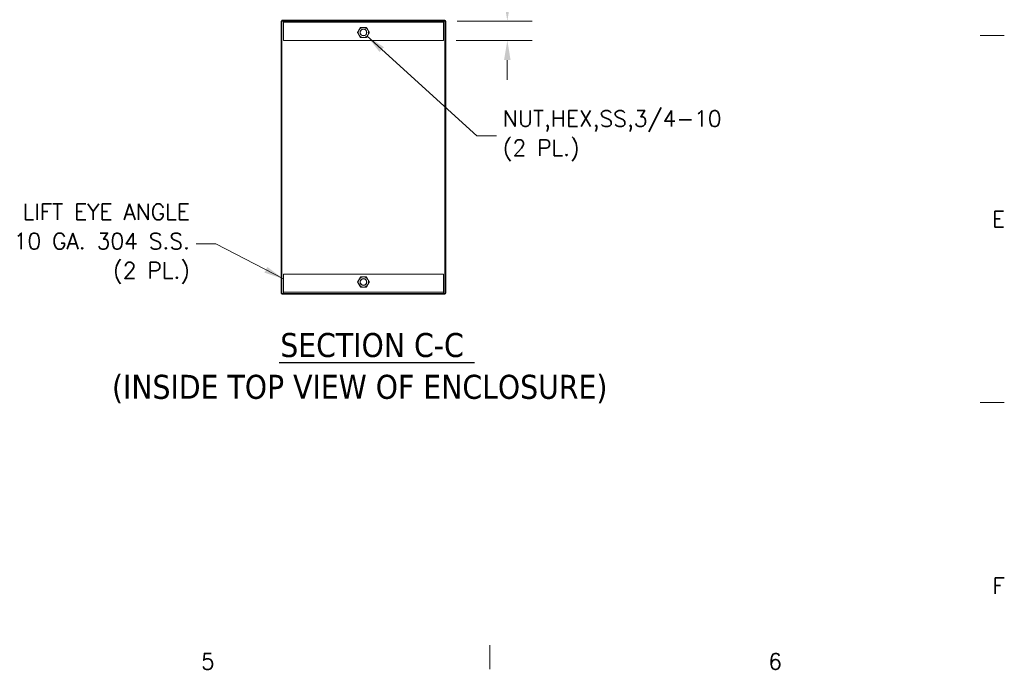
# Model space of a CAD drawing. Header units: inches. Extents: x 3 to 371, y 8 to 234.
# Tile 32 of 51: x 260 to 368, y 11 to 82. Entities that reach past the tile are written whole.
import ezdxf

# ---------------------------------------------------------------- set-up
doc = ezdxf.new("R2010")
doc.units = ezdxf.units.IN
doc.header["$LTSCALE"] = 22
doc.header["$MEASUREMENT"] = 0
doc.layers.get('0').update_dxf_attribs({"lineweight": 0})
for name, color, linetype, lineweight in [('Border (ANSI)', 7, 'Continuous', 5), ('Dimension (ANSI)', 7, 'Continuous', 5), ('Hatch (ANSI)', 7, 'Continuous', 5), ('Symbol (ANSI)', 7, 'Continuous', 5), ('Visible (ANSI)', 7, 'Continuous', 5)]:
    doc.layers.add(name, color=color, linetype=linetype, lineweight=lineweight)
doc.styles.add('Note Text (ANSI)', font='RomanS.shx')
doc.styles.add('ROMANS', font='romans.shx')
doc.styles.add('Text Style168', font='tahoma.ttf')
doc.styles.add('Text Style29', font='tahoma.ttf')
doc.dimstyles.new('Default (ANSI)', dxfattribs={"dimscale": 22, "dimtxt": 0.08, "dimasz": 0.098425, "dimexe": 0.125, "dimexo": 0.0625, "dimgap": 0.031496, "dimtad": 0, "dimtih": 1, "dimtoh": 1, "dimrnd": 1e-08, "dimzin": 0, "dimdsep": 46, "dimtxsty": 'ROMANS', "dimcen": 0.09, "dimdle": 0.393701, "dimclrd": 256, "dimclre": 256, "dimclrt": 256, "dimadec": 0, "dimazin": 0, "dimtfac": 1.25, "dimtofl": 0, "dimtmove": 0, "dimatfit": 3, "dimfxl": 0, "dimtolj": 1, "dimtzin": 0, "dimlwd": -1, "dimlwe": -1, "dimarcsym": 0})
doc.dimstyles.new('Default (ANSI)$7', dxfattribs={"dimscale": 22, "dimtxt": 0.08, "dimasz": 0.098425, "dimexe": 0.125, "dimexo": 0.0625, "dimgap": 0.031496, "dimtad": 0, "dimtih": 1, "dimtoh": 1, "dimrnd": 1e-08, "dimzin": 0, "dimdsep": 46, "dimtxsty": 'ROMANS', "dimcen": 0.09, "dimdle": 0.393701, "dimclrd": 256, "dimclre": 256, "dimclrt": 256, "dimadec": 0, "dimazin": 0, "dimtfac": 1.25, "dimtofl": 0, "dimtmove": 0, "dimatfit": 3, "dimfxl": 0, "dimtolj": 1, "dimtzin": 0, "dimlwd": -1, "dimlwe": -1, "dimarcsym": 0})

# ---------------------------------------------------------------- blocks, each defined once
blk = doc.blocks.new('Borders Default Border')
at = {"layer": 'Border (ANSI)'}
for p, q in [((16.62, 3.6667), (16.74, 3.6667)), ((16.62, 1.8333), (16.74, 1.8333)), ((14.1667, 0.62), (14.1667, 0.5))]:
    blk.add_line(p, q, dxfattribs=at)
at = {"layer": 'Border (ANSI)', "char_height": 0.08, "attachment_point": 7, "style": 'Note Text (ANSI)'}
for s, insert in [('E', (16.6783, 2.7092)), ('F', (16.6802, 0.8767)), ('5', (12.7226, 0.4992)), ('6', (15.5597, 0.4992))]:
    blk.add_mtext(s, dxfattribs=dict(at, insert=insert))
blk = doc.blocks.new('*D24')
at = {"layer": 'Defpoints', "color": 0}
for p in [(306.71, 82.26), (306.58, 80.14), (313.6, 80.14)]:
    blk.add_point(p, dxfattribs=at)
at = {"layer": 'Dimension (ANSI)'}
for p, q in [((315.77, 87.74), (313.6, 87.74)), ((313.6, 87.74), (313.6, 86.59)), ((313.6, 84.43), (313.6, 86.59)), ((308.08, 82.26), (316.35, 82.26)), ((307.96, 80.14), (316.35, 80.14)), ((313.6, 77.97), (313.6, 75.8))]:
    blk.add_line(p, q, dxfattribs=at)
for points in [[(313.24, 84.43), (313.96, 84.43), (313.6, 82.26)], [(313.24, 77.97), (313.96, 77.97), (313.6, 80.14)]]:
    blk.add_solid(points, dxfattribs=at)
at = {"layer": 'Dimension (ANSI)', "insert": (316.46, 88.62), "char_height": 1.76, "attachment_point": 1, "style": 'ROMANS'}
blk.add_mtext('\\A1;2.13', dxfattribs=at)
blk = doc.blocks.new('*D25')
at = {"layer": 'Defpoints', "color": 0}
for p in [(288.96, 86.15), (288.96, 82.14), (306.58, 82.14)]:
    blk.add_point(p, dxfattribs=at)
at = {"layer": 'Dimension (ANSI)'}
for p, q in [((288.96, 83.51), (288.96, 88.9)), ((306.58, 83.51), (306.58, 88.9)), ((291.12, 86.15), (293.68, 86.15)), ((304.42, 86.15), (301.86, 86.15))]:
    blk.add_line(p, q, dxfattribs=at)
for points in [[(291.12, 86.51), (291.12, 85.79), (288.96, 86.15)], [(304.42, 86.51), (304.42, 85.79), (306.58, 86.15)]]:
    blk.add_solid(points, dxfattribs=at)
at = {"layer": 'Dimension (ANSI)', "insert": (294.38, 87.03), "char_height": 1.76, "attachment_point": 1, "style": 'ROMANS'}
blk.add_mtext('\\A1;17.63', dxfattribs=at)

msp = doc.modelspace()

# ---------------------------------------------------------------- hatches: boundary and pattern name
at = {"layer": 'Hatch (ANSI)'}
h = msp.add_hatch(dxfattribs=at)
h.set_pattern_fill('ANSI31', color=256, scale=22, style=0)
edge = h.paths.add_edge_path()
edge.add_line((288.8007, 82.2601), (306.7071, 82.2601))
edge.add_ellipse((306.7071, 82.2288), major_axis=(0, 0.0313), ratio=1, start_angle=270, end_angle=360, ccw=False)
edge.add_line((306.7383, 82.2288), (306.7383, 52.3537))
edge.add_ellipse((306.7071, 52.3537), major_axis=(0.0312, 0), ratio=1, start_angle=270, end_angle=360, ccw=False)
edge.add_line((306.7071, 52.3225), (288.8007, 52.3225))
edge.add_line((288.8007, 52.3225), (288.8007, 52.2288))
edge.add_line((288.8007, 52.2288), (306.7071, 52.2288))
edge.add_ellipse((306.7071, 52.3537), major_axis=(0, -0.1249), ratio=1, start_angle=0, end_angle=90)
edge.add_line((306.832, 52.3537), (306.832, 82.2288))
edge.add_ellipse((306.7071, 82.2288), major_axis=(0.125, 0), ratio=1, start_angle=0, end_angle=90)
edge.add_line((306.7071, 82.3538), (288.8007, 82.3538))
edge.add_line((288.8007, 82.3538), (288.8007, 82.2601))
h = msp.add_hatch(dxfattribs=at)
h.set_pattern_fill('ANSI31', color=256, scale=22, angle=15, style=0)
h.paths.add_polyline_path([(288.8007, 82.2601), (288.707, 82.2601), (288.707, 52.3225), (288.8007, 52.3225)])

# ---------------------------------------------------------------- linework, layer by layer
at = {"layer": 'Symbol (ANSI)', "lineweight": 30}
msp.add_line((288.4853, 44.7382), (310.0032, 44.7382), dxfattribs=at)
at = {"layer": 'Visible (ANSI)'}
for p, q in [((306.7071, 82.3538), (288.8007, 82.3538)), ((288.8007, 82.3538), (288.8007, 82.2601)), ((288.8007, 82.2601), (288.707, 82.2601)), ((288.707, 82.2601), (288.707, 52.3225)), ((288.8007, 82.2601), (306.7071, 82.2601)), ((288.8007, 52.3225), (288.8007, 82.2601)), ((288.957, 82.2601), (288.957, 82.1351)), ((306.582, 82.1351), (288.957, 82.1351)), ((288.957, 82.1195), (288.957, 82.1351)), ((288.957, 80.1351), (288.957, 82.1195)), ((306.582, 82.1351), (306.582, 82.2601)), ((306.582, 82.1195), (306.582, 82.1351)), ((306.582, 82.1195), (306.582, 80.1351)), ((306.7383, 82.2288), (306.7383, 52.3537)), ((306.832, 52.3537), (306.832, 82.2288)), ((306.582, 80.1351), (288.957, 80.1351)), ((288.957, 52.4631), (288.957, 54.4475)), ((288.957, 54.4475), (306.582, 54.4475)), ((306.582, 54.4475), (306.582, 52.4631)), ((288.707, 52.3225), (288.8007, 52.3225)), ((306.7071, 52.3225), (288.8007, 52.3225)), ((288.8007, 52.3225), (288.8007, 52.2288)), ((288.8007, 52.2288), (306.7071, 52.2288)), ((288.957, 52.4631), (288.957, 52.4475)), ((288.957, 52.4475), (306.582, 52.4475)), ((288.957, 52.4475), (288.957, 52.3225)), ((306.582, 52.4631), (306.582, 52.4475)), ((306.582, 52.3225), (306.582, 52.4475))]:
    msp.add_line(p, q, dxfattribs=at)
for centre, radius in [((297.7695, 81.0101), 0.3751), ((297.7695, 81.0101), 0.375), ((297.7695, 81.0101), 0.3486), ((297.7695, 53.5725), 0.3751), ((297.7695, 53.5725), 0.375), ((297.7695, 53.5725), 0.3486)]:
    msp.add_circle(centre, radius, dxfattribs=at)
for centre, radius, start, end in [((306.7071, 82.2288), 0.125, 0, 90), ((297.7695, 81.0101), 0.5625, 150, 210), ((297.7695, 81.0101), 0.5625, 90, 150), ((297.7695, 81.0101), 0.5625, 30, 90), ((297.7695, 81.0101), 0.5625, 330, 30), ((306.7071, 82.2288), 0.0313, 0, 90), ((297.7695, 81.0101), 0.5625, 210, 270), ((297.7695, 81.0101), 0.5625, 270, 330), ((297.7695, 53.5725), 0.5625, 150, 210), ((297.7695, 53.5725), 0.5625, 90, 150), ((297.7695, 53.5725), 0.5625, 210, 270), ((297.7695, 53.5725), 0.5625, 30, 90), ((297.7695, 53.5725), 0.5625, 270, 330), ((297.7695, 53.5725), 0.5625, 330, 30), ((306.7071, 52.3537), 0.0312, 270, 0), ((306.7071, 52.3537), 0.1249, 270, 0)]:
    msp.add_arc(centre, radius, start, end, dxfattribs=at)
for points in [[(297.12, 81.0101), (297.207, 81.1608), (297.2824, 81.2913)], [(297.2824, 81.2913), (297.3578, 81.4219), (297.4448, 81.5726)], [(297.4448, 81.5726), (297.6188, 81.5726), (297.7695, 81.5726)], [(297.7695, 81.5726), (297.9203, 81.5726), (298.0943, 81.5726)], [(298.0943, 81.5726), (298.1813, 81.4219), (298.2567, 81.2913)], [(298.2567, 81.2913), (298.332, 81.1608), (298.4191, 81.0101)], [(297.2824, 80.7288), (297.207, 80.8594), (297.12, 81.0101)], [(297.4448, 80.4476), (297.3578, 80.5983), (297.2824, 80.7288)], [(297.7695, 80.4476), (297.6188, 80.4476), (297.4448, 80.4476)], [(298.0943, 80.4476), (297.9203, 80.4476), (297.7695, 80.4476)], [(298.2567, 80.7288), (298.1813, 80.5983), (298.0943, 80.4476)], [(298.4191, 81.0101), (298.332, 80.8594), (298.2567, 80.7288)], [(297.12, 53.5725), (297.207, 53.7232), (297.2824, 53.8537)], [(297.2824, 53.2912), (297.207, 53.4218), (297.12, 53.5725)], [(297.2824, 53.8537), (297.3578, 53.9843), (297.4448, 54.135)], [(297.4448, 53.01), (297.3578, 53.1607), (297.2824, 53.2912)], [(297.4448, 54.135), (297.6188, 54.135), (297.7695, 54.135)], [(297.7695, 54.135), (297.9203, 54.135), (298.0943, 54.135)], [(298.0943, 54.135), (298.1813, 53.9843), (298.2567, 53.8537)], [(298.2567, 53.2912), (298.1813, 53.1607), (298.0943, 53.01)], [(298.2567, 53.8537), (298.332, 53.7232), (298.4191, 53.5725)], [(298.4191, 53.5725), (298.332, 53.4218), (298.2567, 53.2912)], [(297.7695, 53.01), (297.6188, 53.01), (297.4448, 53.01)], [(298.0943, 53.01), (297.9203, 53.01), (297.7695, 53.01)]]:
    msp.add_rational_spline(points, [1, 1.0379548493, 1], degree=2, dxfattribs=at)

# ---------------------------------------------------------------- block references
at = {"xscale": 22, "yscale": 22, "zscale": 22}
msp.add_blockref('Borders Default Border', (0, 0), dxfattribs=at)

# ---------------------------------------------------------------- texts
at = {"layer": 'Symbol (ANSI)', "char_height": 1.76, "line_spacing_factor": 1.093904, "style": 'ROMANS'}
for s, insert, width, attachment_point in [('{\\fRomanS|b0|i0;\\H1.7600;NUT,HEX,SS,3/4-10\\P\\fromans|b0|i0;\\H1.7600;(2 PL.)}', (313.1111, 69.6381), 27.443066, 4), ('{\\fRomanS|b0|i0;\\H1.7600;LIFT EYE ANGLE\\P10 GA. 304 S.S.\\P(2 PL.)}', (278.6763, 57.7752), 23.343899, 6)]:
    msp.add_mtext(s, dxfattribs=dict(at, insert=insert, width=width, attachment_point=attachment_point))
at = {"layer": 'Symbol (ANSI)', "char_height": 2.64, "attachment_point": 7}
for s, insert, style in [('SECTION C-C', (288.6205, 45.2766), 'Text Style168'), ('(INSIDE TOP VIEW OF ENCLOSURE)', (270.1002, 40.256), 'Text Style29')]:
    msp.add_mtext(s, dxfattribs=dict(at, insert=insert, style=style))

# ---------------------------------------------------------------- dimensions: what is measured, and where the dimension line sits
at = {"layer": 'Dimension (ANSI)'}
for base, p1, p2, angle, override, picture, middle in [((288.9570442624, 86.1517810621), (306.5820442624, 82.1350809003), (288.9570442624, 82.1350809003), 180, {"dimtih": 0, "dimtoh": 0, "dimdec": 2, "dimtp": 0, "dimtm": 0, "dimtdec": 2, "dimatfit": 1}, '*D25', (297.7695442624, 86.1517810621)), ((313.6008187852, 80.1350809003), (306.7070942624, 82.2600809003), (306.5820442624, 80.1350809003), 270, {"dimdec": 2, "dimtp": 0, "dimtm": 0, "dimtdec": 2, "dimtmove": 1, "dimatfit": 1}, '*D24', (313.71500733, 87.7401025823))]:
    dim = msp.add_linear_dim(base=base, p1=p1, p2=p2, angle=angle, dimstyle='Default (ANSI)', override=override, dxfattribs=at)
    dim.commit()
    dim.dimension.update_dxf_attribs({"geometry": picture, "text_midpoint": middle, "dimtype": 160})

# ---------------------------------------------------------------- leaders
at = {"layer": 'Symbol (ANSI)', "annotation_type": 0, "has_hookline": 1}
for points, hookline_direction, text_width in [([(298.1755, 80.5882), (310.2529, 69.6381), (312.4182, 69.6381)], 0, 26.5873), ([(288.957, 53.9176), (281.5346, 57.7752), (279.3693, 57.7752)], 1, 22.281)]:
    msp.add_leader(points, dimstyle='Default (ANSI)$7', override={"dimtad": 0}, dxfattribs=dict(at, hookline_direction=hookline_direction, text_width=text_width))

doc.saveas('drawing.dxf')
